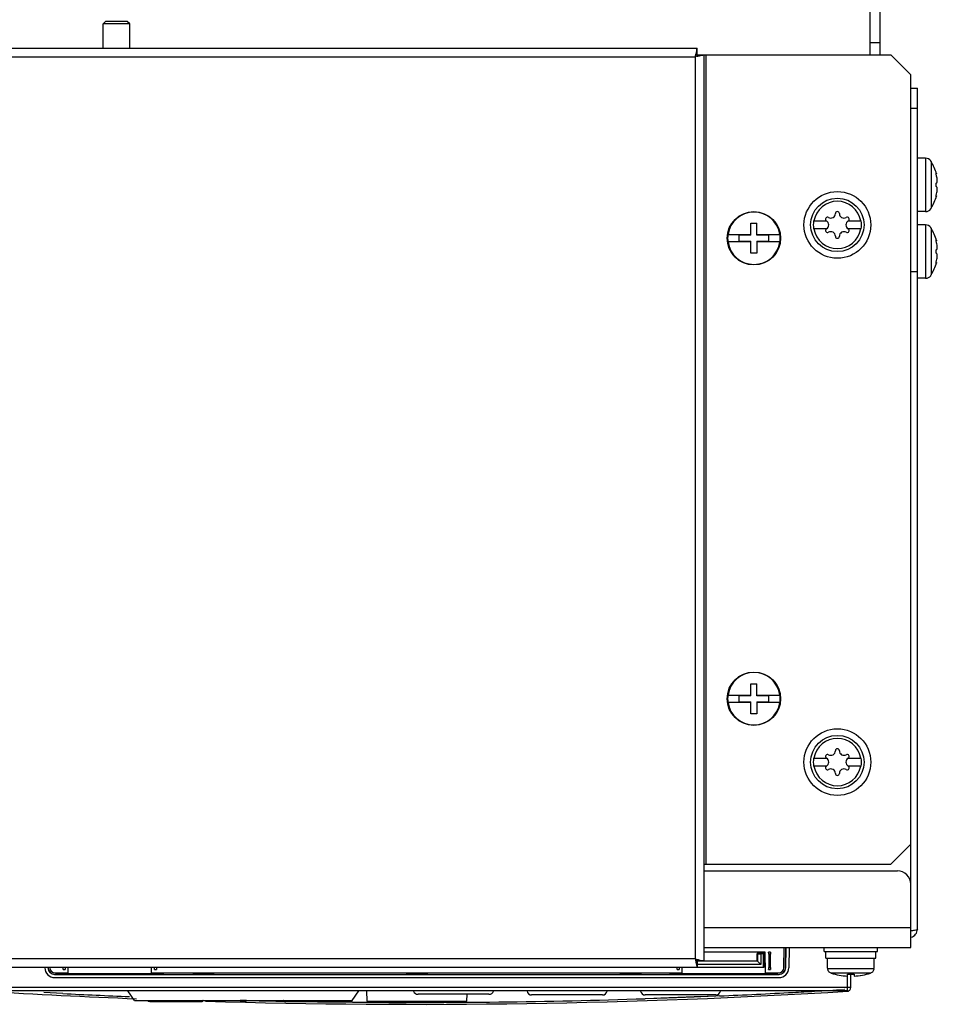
# Model space of a CAD drawing. Header units: millimetres. Extents: x 0 to 1800, y 0 to 1500.
# Tile 24 of 29: x 626 to 763, y 1209 to 1356. Entities that reach past the tile are written whole.
import ezdxf

# ---------------------------------------------------------------- set-up
doc = ezdxf.new("R2010")
doc.units = ezdxf.units.MM
doc.header["$LTSCALE"] = 99
doc.layers.get('0').update_dxf_attribs({"linetype": 'CONTINUOUS'})
for name, color, linetype in [('002_AXIS', 7, 'CONTINUOUS'), ('005_DATUMS_REF', 7, 'CONTINUOUS'), ('00_COMPONENTS', 7, 'CONTINUOUS'), ('03_AXES', 7, 'CONTINUOUS')]:
    doc.layers.add(name, color=color, linetype=linetype)

msp = doc.modelspace()

# ---------------------------------------------------------------- linework, layer by layer
at = {"color": 7, "linetype": 'CONTINUOUS'}
for p, q in [((553.46, 1351.97), (727.46, 1351.97)), ((727.46, 1350.97), (727.46, 1351.97)), ((727.24, 1351), (727.25, 1351.05)), ((727.46, 1350.97), (756.46, 1350.97)), ((727.48, 1350.75), (727.54, 1350.76)), ((728.46, 1350.97), (728.46, 1215.17)), ((756.46, 1350.97), (759.46, 1347.97)), ((759.46, 1226.67), (759.46, 1347.97)), ((762.46, 1335.04), (762.46, 1335.09)), ((762.51, 1334.97), (762.46, 1335.04)), ((763.32, 1333.11), (763.26, 1333.11)), ((763.32, 1329.84), (763.26, 1329.84)), ((762.46, 1327.91), (762.51, 1327.98)), ((762.46, 1327.86), (762.46, 1327.91)), ((735.51, 1325.72), (736.41, 1325.72)), ((735.51, 1323.92), (735.51, 1325.72)), ((736.41, 1323.92), (736.41, 1325.72)), ((744.9, 1326.07), (746.82, 1326.07)), ((746.84, 1326.07), (746.82, 1326.07)), ((750.1, 1326.07), (750.08, 1326.07)), ((750.1, 1326.07), (752.02, 1326.07)), ((762.46, 1325.04), (762.46, 1325.09)), ((762.51, 1324.97), (762.46, 1325.04)), ((732.06, 1324.02), (735.51, 1324.02)), ((735.51, 1323.92), (733.71, 1323.92)), ((733.71, 1323.92), (733.71, 1323.02)), ((736.41, 1324.02), (739.87, 1324.02)), ((738.21, 1323.92), (736.41, 1323.92)), ((738.21, 1323.02), (738.21, 1323.92)), ((746.82, 1324.87), (744.9, 1324.87)), ((746.82, 1324.87), (746.84, 1324.88)), ((750.08, 1324.88), (750.1, 1324.87)), ((752.02, 1324.87), (750.1, 1324.87)), ((735.51, 1322.92), (732.06, 1322.92)), ((733.71, 1323.02), (735.51, 1323.02)), ((735.51, 1321.22), (735.51, 1323.02)), ((736.41, 1323.02), (738.21, 1323.02)), ((736.41, 1323.02), (736.41, 1321.22)), ((739.87, 1322.92), (736.41, 1322.92)), ((763.32, 1323.11), (763.26, 1323.11)), ((736.41, 1321.22), (735.51, 1321.22)), ((763.32, 1319.84), (763.26, 1319.84)), ((762.46, 1317.91), (762.51, 1317.98)), ((762.46, 1317.86), (762.46, 1317.91)), ((735.51, 1256.72), (736.41, 1256.72)), ((735.51, 1254.92), (735.51, 1256.72)), ((736.41, 1254.92), (736.41, 1256.72)), ((732.06, 1255.02), (735.51, 1255.02)), ((735.51, 1254.92), (733.71, 1254.92)), ((733.71, 1254.92), (733.71, 1254.02)), ((736.41, 1255.02), (739.87, 1255.02)), ((738.21, 1254.92), (736.41, 1254.92)), ((738.21, 1254.02), (738.21, 1254.92)), ((735.51, 1253.92), (732.06, 1253.92)), ((733.71, 1254.02), (735.51, 1254.02)), ((735.51, 1252.22), (735.51, 1254.02)), ((736.41, 1254.02), (738.21, 1254.02)), ((736.41, 1254.02), (736.41, 1252.22)), ((739.87, 1253.92), (736.41, 1253.92)), ((736.41, 1252.22), (735.51, 1252.22)), ((744.9, 1245.57), (746.82, 1245.57)), ((746.84, 1245.57), (746.82, 1245.57)), ((750.1, 1245.57), (750.08, 1245.57)), ((750.1, 1245.57), (752.02, 1245.57)), ((746.82, 1244.37), (744.9, 1244.37)), ((746.82, 1244.37), (746.84, 1244.38)), ((750.08, 1244.38), (750.1, 1244.37)), ((752.02, 1244.37), (750.1, 1244.37)), ((759.46, 1232.67), (756.46, 1229.67)), ((728.46, 1229.67), (756.46, 1229.67)), ((746.47, 1216.57), (746.47, 1217.17)), ((746.47, 1216.57), (754.48, 1216.57)), ((746.72, 1215.57), (746.72, 1216.57)), ((754.21, 1215.57), (754.21, 1216.57)), ((754.22, 1215.57), (754.22, 1216.57)), ((754.47, 1216.57), (754.47, 1217.17)), ((754.48, 1216.57), (754.48, 1217.17)), ((727.24, 1215.15), (727.25, 1215.1)), ((727.46, 1215.17), (728.46, 1215.17)), ((727.48, 1215.4), (727.54, 1215.39)), ((746.72, 1215.57), (754.22, 1215.57)), ((746.97, 1214.07), (747.02, 1214.07)), ((747.02, 1214.01), (747.02, 1214.07)), ((749.98, 1212.91), (749.98, 1213.21)), ((750.96, 1213.21), (750.96, 1212.91)), ((750.97, 1213.21), (750.97, 1212.91)), ((753.92, 1214.07), (753.98, 1214.07)), ((753.92, 1214.01), (753.92, 1214.07)), ((753.93, 1214.01), (753.93, 1214.07))]:
    msp.add_line(p, q, dxfattribs=at)
at = {"color": 9, "linetype": 'CONTINUOUS'}
for p, q in [((553.76, 1350.67), (727.16, 1350.67)), ((727.16, 1350.67), (727.16, 1215.47)), ((728.76, 1350.97), (728.76, 1229.67)), ((761.67, 1335.47), (761.67, 1327.47)), ((762.51, 1334.97), (762.51, 1327.98)), ((761.67, 1325.47), (761.67, 1317.47)), ((762.51, 1324.97), (762.51, 1317.98)), ((728.46, 1220.17), (759.46, 1220.17)), ((753.93, 1214.01), (747.02, 1214.01)), ((753.43, 1213.34), (747.52, 1213.34))]:
    msp.add_line(p, q, dxfattribs=at)
at = {"color": 3, "linetype": 'CONTINUOUS'}
for p, q in [((728.46, 1228.67), (757.46, 1228.67)), ((759.46, 1217.17), (759.46, 1226.67)), ((728.46, 1217.17), (759.46, 1217.17))]:
    msp.add_line(p, q, dxfattribs=at)
at = {"color": 7, "linetype": 'CONTINUOUS'}
for centre in [(748.46, 1325.47), (748.46, 1244.97)]:
    msp.add_circle(centre, 4, dxfattribs=at)
for centre, radius, start, end in [((802.35, 1334.08), 76.99, 166.8428, 167.2623), ((701.36, 1356.85), 26.53, 346.5333, 347.2436), ((733.34, 1324.87), 26.53, 102.7564, 103.4667), ((710.56, 1425.86), 76.99, 282.7377, 283.1572), ((761.67, 1334.47), 1, 37.7932, 90), ((757.06, 1331.47), 6.47, 14.6606, 32.6763), ((757.06, 1331.47), 6.47, 327.3237, 345.3394), ((735.96, 1323.47), 3.92, 8.0606, 171.9394), ((746.99, 1326.32), 0.3, 60, 236.4427), ((747.48, 1327.17), 0.681, 240, 360), ((748.46, 1327.17), 0.3, 0, 180), ((749.44, 1327.17), 0.681, 180, 300), ((749.93, 1326.32), 0.3, 303.5573, 120), ((761.67, 1328.47), 1, 270, 322.2068), ((748.46, 1325.47), 3.61, 170.4403, 189.5597), ((746.5, 1325.47), 0.681, 300, 60), ((750.42, 1325.47), 0.681, 120, 240), ((748.46, 1325.47), 3.61, 350.4403, 9.5597), ((761.67, 1324.47), 1, 37.7932, 90), ((735.96, 1323.47), 3.94, 171.9805, 188.0195), ((735.96, 1323.47), 3.94, 351.9805, 8.0195), ((746.99, 1324.62), 0.3, 123.5573, 300), ((747.48, 1323.77), 0.681, 0, 120), ((748.46, 1323.77), 0.3, 180, 360), ((749.44, 1323.77), 0.681, 60, 180), ((749.93, 1324.62), 0.3, 240, 56.4427), ((757.06, 1321.47), 6.47, 14.6606, 32.6763), ((735.96, 1323.47), 3.92, 188.0606, 351.9394), ((757.06, 1321.47), 6.47, 327.3237, 345.3394), ((761.67, 1318.47), 1, 270, 322.2068), ((735.96, 1254.47), 3.92, 8.0606, 171.9394), ((735.96, 1254.47), 3.94, 171.9805, 188.0195), ((735.96, 1254.47), 3.94, 351.9805, 8.0195), ((735.96, 1254.47), 3.92, 188.0606, 351.9394), ((748.46, 1246.67), 0.3, 0, 180), ((748.46, 1244.97), 3.61, 170.4403, 189.5597), ((746.99, 1245.82), 0.3, 60, 236.4427), ((746.5, 1244.97), 0.681, 300, 60), ((747.48, 1246.67), 0.681, 240, 360), ((749.44, 1246.67), 0.681, 180, 300), ((750.42, 1244.97), 0.681, 120, 240), ((749.93, 1245.82), 0.3, 303.5573, 120), ((748.46, 1244.97), 3.61, 350.4403, 9.5597), ((746.99, 1244.12), 0.3, 123.5573, 300), ((747.48, 1243.27), 0.681, 0, 120), ((749.44, 1243.27), 0.681, 60, 180), ((749.93, 1244.12), 0.3, 240, 56.4427), ((748.46, 1243.27), 0.3, 180, 360), ((750.47, 1222.87), 9.98, 252.8084, 267.1576), ((750.47, 1222.87), 9.68, 267.0696, 272.9304), ((750.46, 1222.87), 9.98, 272.8424, 272.895), ((750.47, 1222.87), 9.98, 272.8424, 287.1916), ((750.48, 1222.87), 9.98, 272.8424, 287.1916), ((753.24, 1214.01), 0.685, 359.8268, 360)]:
    msp.add_arc(centre, radius, start, end, dxfattribs=at)
at = {"color": 9, "linetype": 'CONTINUOUS'}
for centre, start, end in [((748.46, 1325.47), 9.7431, 170.2569), ((748.46, 1325.47), 189.7431, 350.2569), ((748.46, 1244.97), 9.7431, 170.2569), ((748.46, 1244.97), 189.7431, 350.2569)]:
    msp.add_arc(centre, 3.55, start, end, dxfattribs=at)
at = {"color": 3, "linetype": 'CONTINUOUS'}
msp.add_arc((757.46, 1226.67), 2, 0, 90, dxfattribs=at)
at = {"color": 7, "linetype": 'CONTINUOUS'}
for points, knots in [([(727.38, 1351.6), (727.39, 1351.65), (727.41, 1351.74), (727.43, 1351.87), (727.46, 1351.92), (727.45, 1351.97), (727.46, 1351.97)], [0, 0, 0, 0, 0.418608, 0.736184, 0.932744, 1, 1, 1, 1]), ([(728.09, 1350.89), (728.14, 1350.9), (728.23, 1350.92), (728.35, 1350.94), (728.41, 1350.97), (728.46, 1350.97), (728.46, 1350.97)], [0, 0, 0, 0, 0.418608, 0.736184, 0.932744, 1, 1, 1, 1]), ([(763.25, 1333.12), (763.25, 1333.14), (763.25, 1333.17), (763.25, 1333.2), (763.25, 1333.23), (763.25, 1333.24), (763.25, 1333.25), (763.26, 1333.25)], [0, 0, 0, 0, 0.408793, 0.717961, 0.8299, 0.912343, 1, 1, 1, 1]), ([(763.33, 1332.8), (763.31, 1332.85), (763.28, 1332.96), (763.26, 1333.07), (763.25, 1333.12)], [0, 0, 0, 0, 0.506375, 1, 1, 1, 1]), ([(763.26, 1333.25), (763.26, 1333.25), (763.27, 1333.23), (763.29, 1333.21), (763.31, 1333.16), (763.32, 1333.13), (763.32, 1333.11)], [0, 0, 0, 0, 0.101618, 0.307155, 0.612285, 1, 1, 1, 1]), ([(763.33, 1331.77), (763.34, 1331.77), (763.35, 1331.78), (763.37, 1331.8), (763.39, 1331.83), (763.41, 1331.89), (763.43, 1331.98), (763.44, 1332.18), (763.41, 1332.46), (763.36, 1332.69), (763.33, 1332.8)], [0, 0, 0, 0, 0.021907, 0.046865, 0.078145, 0.117324, 0.220545, 0.354072, 0.676727, 1, 1, 1, 1]), ([(763.33, 1331.17), (763.32, 1331.17), (763.3, 1331.19), (763.28, 1331.23), (763.26, 1331.28), (763.25, 1331.36), (763.24, 1331.47), (763.25, 1331.59), (763.26, 1331.67), (763.28, 1331.72), (763.3, 1331.75), (763.32, 1331.77), (763.33, 1331.77)], [0, 0, 0, 0, 0.058632, 0.105837, 0.165929, 0.319288, 0.5, 0.680713, 0.834071, 0.894164, 0.941368, 1, 1, 1, 1]), ([(763.33, 1330.15), (763.36, 1330.26), (763.41, 1330.49), (763.44, 1330.77), (763.43, 1330.97), (763.41, 1331.06), (763.39, 1331.12), (763.37, 1331.15), (763.35, 1331.17), (763.34, 1331.17), (763.33, 1331.17)], [0, 0, 0, 0, 0.323263, 0.645923, 0.779454, 0.882676, 0.921854, 0.953134, 0.978092, 1, 1, 1, 1]), ([(763.25, 1329.83), (763.26, 1329.88), (763.28, 1329.99), (763.31, 1330.1), (763.33, 1330.15)], [0, 0, 0, 0, 0.493625, 1, 1, 1, 1]), ([(763.26, 1329.7), (763.25, 1329.7), (763.25, 1329.71), (763.25, 1329.72), (763.25, 1329.75), (763.25, 1329.78), (763.25, 1329.81), (763.25, 1329.83)], [0, 0, 0, 0, 0.087657, 0.170099, 0.282039, 0.591207, 1, 1, 1, 1]), ([(763.32, 1329.84), (763.32, 1329.82), (763.31, 1329.79), (763.29, 1329.74), (763.27, 1329.72), (763.26, 1329.7), (763.26, 1329.7)], [0, 0, 0, 0, 0.387715, 0.692844, 0.898382, 1, 1, 1, 1]), ([(763.25, 1323.12), (763.25, 1323.14), (763.25, 1323.17), (763.25, 1323.2), (763.25, 1323.23), (763.25, 1323.24), (763.25, 1323.25), (763.26, 1323.25)], [0, 0, 0, 0, 0.408793, 0.717961, 0.8299, 0.912343, 1, 1, 1, 1]), ([(763.33, 1322.8), (763.31, 1322.85), (763.28, 1322.96), (763.26, 1323.07), (763.25, 1323.12)], [0, 0, 0, 0, 0.506375, 1, 1, 1, 1]), ([(763.26, 1323.25), (763.26, 1323.25), (763.27, 1323.23), (763.29, 1323.21), (763.31, 1323.16), (763.32, 1323.13), (763.32, 1323.11)], [0, 0, 0, 0, 0.101618, 0.307155, 0.612285, 1, 1, 1, 1]), ([(763.33, 1321.77), (763.34, 1321.77), (763.35, 1321.78), (763.37, 1321.8), (763.39, 1321.83), (763.41, 1321.89), (763.43, 1321.98), (763.44, 1322.18), (763.41, 1322.46), (763.36, 1322.69), (763.33, 1322.8)], [0, 0, 0, 0, 0.021907, 0.046865, 0.078145, 0.117324, 0.220545, 0.354072, 0.676727, 1, 1, 1, 1]), ([(763.33, 1321.17), (763.32, 1321.17), (763.3, 1321.19), (763.28, 1321.23), (763.26, 1321.28), (763.25, 1321.36), (763.24, 1321.47), (763.25, 1321.59), (763.26, 1321.67), (763.28, 1321.72), (763.3, 1321.75), (763.32, 1321.77), (763.33, 1321.77)], [0, 0, 0, 0, 0.058632, 0.105837, 0.165929, 0.319288, 0.5, 0.680713, 0.834071, 0.894164, 0.941368, 1, 1, 1, 1]), ([(763.33, 1320.15), (763.36, 1320.26), (763.41, 1320.49), (763.44, 1320.77), (763.43, 1320.97), (763.41, 1321.06), (763.39, 1321.12), (763.37, 1321.15), (763.35, 1321.17), (763.34, 1321.17), (763.33, 1321.17)], [0, 0, 0, 0, 0.323263, 0.645923, 0.779454, 0.882676, 0.921854, 0.953134, 0.978092, 1, 1, 1, 1]), ([(763.25, 1319.83), (763.26, 1319.88), (763.28, 1319.99), (763.31, 1320.1), (763.33, 1320.15)], [0, 0, 0, 0, 0.493625, 1, 1, 1, 1]), ([(763.26, 1319.7), (763.25, 1319.7), (763.25, 1319.71), (763.25, 1319.72), (763.25, 1319.75), (763.25, 1319.78), (763.25, 1319.81), (763.25, 1319.83)], [0, 0, 0, 0, 0.087657, 0.170099, 0.282039, 0.591207, 1, 1, 1, 1]), ([(763.32, 1319.84), (763.32, 1319.82), (763.31, 1319.79), (763.29, 1319.74), (763.27, 1319.72), (763.26, 1319.7), (763.26, 1319.7)], [0, 0, 0, 0, 0.387715, 0.692844, 0.898382, 1, 1, 1, 1]), ([(727.25, 1215.1), (727.26, 1215.05), (727.3, 1214.86), (727.34, 1214.68), (727.38, 1214.55)], [0, 0, 0, 0, 0.275735, 1, 1, 1, 1]), ([(727.38, 1214.55), (727.39, 1214.5), (727.41, 1214.41), (727.43, 1214.28), (727.46, 1214.23), (727.45, 1214.17), (727.46, 1214.17)], [0, 0, 0, 0, 0.422435, 0.738463, 0.933448, 1, 1, 1, 1]), ([(727.54, 1215.39), (727.59, 1215.38), (727.77, 1215.33), (727.95, 1215.29), (728.09, 1215.26)], [0, 0, 0, 0, 0.275735, 1, 1, 1, 1]), ([(728.09, 1215.26), (728.14, 1215.25), (728.23, 1215.23), (728.36, 1215.21), (728.41, 1215.18), (728.46, 1215.18), (728.46, 1215.17)], [0, 0, 0, 0, 0.422435, 0.738463, 0.933448, 1, 1, 1, 1]), ([(747.52, 1213.34), (747.45, 1213.36), (747.31, 1213.43), (747.15, 1213.58), (747.05, 1213.78), (747.02, 1213.93), (747.02, 1214.01)], [0, 0, 0, 0, 0.25005, 0.500046, 0.75002, 1, 1, 1, 1]), ([(753.92, 1214.01), (753.92, 1213.93), (753.9, 1213.78), (753.79, 1213.58), (753.63, 1213.43), (753.49, 1213.36), (753.42, 1213.34)], [0, 0, 0, 0, 0.24998, 0.499954, 0.74995, 1, 1, 1, 1]), ([(753.93, 1214), (753.93, 1213.93), (753.9, 1213.78), (753.8, 1213.58), (753.64, 1213.43), (753.5, 1213.36), (753.43, 1213.34)], [0, 0, 0, 0, 0.249983, 0.499957, 0.749952, 1, 1, 1, 1])]:
    msp.add_open_spline(points, degree=3, knots=knots, dxfattribs=at)
at = {"color": 3, "linetype": 'CONTINUOUS'}
for points, knots in [([(727.16, 1350.67), (727.18, 1350.7), (727.25, 1350.77), (727.32, 1350.84), (727.37, 1350.89)], [0, 0, 0, 0, 0.286949, 1, 1, 1, 1]), ([(727.16, 1350.67), (727.18, 1350.69), (727.25, 1350.77), (727.32, 1350.84), (727.37, 1350.89)], [0, 0, 0, 0, 0.286949, 1, 1, 1, 1]), ([(727.37, 1350.89), (727.39, 1350.91), (727.41, 1350.94), (727.46, 1350.96), (727.46, 1350.97)], [0, 0, 0, 0, 0.735762, 1, 1, 1, 1]), ([(727.37, 1350.89), (727.39, 1350.91), (727.43, 1350.93), (727.45, 1350.97), (727.46, 1350.97)], [0, 0, 0, 0, 0.735762, 1, 1, 1, 1]), ([(727.16, 1215.47), (727.18, 1215.46), (727.25, 1215.39), (727.32, 1215.32), (727.37, 1215.27)], [0, 0, 0, 0, 0.28672, 1, 1, 1, 1]), ([(727.16, 1215.47), (727.18, 1215.45), (727.25, 1215.38), (727.32, 1215.32), (727.37, 1215.27)], [0, 0, 0, 0, 0.28672, 1, 1, 1, 1]), ([(727.37, 1215.27), (727.39, 1215.24), (727.43, 1215.22), (727.45, 1215.17), (727.46, 1215.17)], [0, 0, 0, 0, 0.73012, 1, 1, 1, 1]), ([(727.37, 1215.27), (727.39, 1215.24), (727.41, 1215.21), (727.46, 1215.19), (727.46, 1215.17)], [0, 0, 0, 0, 0.73012, 1, 1, 1, 1])]:
    msp.add_open_spline(points, degree=3, knots=knots, dxfattribs=at)
at = {"color": 7, "linetype": 'CONTINUOUS'}
for points in [[(727.16, 1215.47), (727.27, 1215.45), (727.37, 1215.42), (727.48, 1215.4)], [(727.16, 1215.47), (727.19, 1215.37), (727.21, 1215.26), (727.24, 1215.15)]]:
    msp.add_open_spline(points, degree=3, dxfattribs=at)
at = {"layer": '002_AXIS', "color": 7, "linetype": 'CONTINUOUS'}
for p, q in [((761.67, 1335.47), (760.46, 1335.47)), ((761.67, 1327.47), (760.46, 1327.47)), ((761.67, 1325.47), (760.46, 1325.47)), ((761.67, 1317.47), (760.46, 1317.47)), ((727.46, 1215.17), (727.46, 1214.17)), ((746.97, 1214.07), (746.97, 1215.57)), ((753.97, 1214.07), (753.97, 1215.57)), ((753.98, 1214.07), (753.98, 1215.57)), ((727.46, 1214.17), (553.46, 1214.17))]:
    msp.add_line(p, q, dxfattribs=at)
at = {"layer": '002_AXIS', "color": 9, "linetype": 'CONTINUOUS'}
msp.add_line((727.16, 1215.47), (553.76, 1215.47), dxfattribs=at)
at = {"layer": '005_DATUMS_REF', "color": 7, "linetype": 'CONTINUOUS'}
for centre in [(748.46, 1325.47), (748.46, 1244.97)]:
    msp.add_circle(centre, 5, dxfattribs=at)
at = {"layer": '00_COMPONENTS', "color": 7, "linetype": 'CONTINUOUS'}
for p, q in [((753.36, 1350.97), (753.36, 1448.17)), ((638.46, 1355.6), (638.84, 1355.97)), ((638.46, 1351.97), (638.46, 1355.6)), ((642.46, 1355.6), (638.46, 1355.6)), ((642.08, 1355.97), (638.84, 1355.97)), ((642.46, 1355.6), (642.08, 1355.97)), ((642.46, 1351.97), (642.46, 1355.6)), ((754.86, 1352.77), (753.36, 1352.77)), ((759.46, 1345.97), (760.46, 1345.97)), ((759.46, 1342.97), (760.46, 1342.97)), ((737.66, 1216.47), (728.46, 1216.47)), ((737.43, 1216.27), (736.46, 1216.27)), ((736.46, 1215.17), (736.46, 1216.27)), ((736.49, 1216.25), (737, 1216.24)), ((736.49, 1216.25), (736.49, 1215.15)), ((737.4, 1216.24), (737, 1216.24)), ((737, 1216.24), (737, 1214.64)), ((737.4, 1214.24), (737.4, 1216.24)), ((737.43, 1216.47), (737.43, 1216.27)), ((737.47, 1216.47), (737.47, 1214.17)), ((737.72, 1213.37), (737.66, 1216.47)), ((738.46, 1216.47), (738.16, 1216.47)), ((738.17, 1216.17), (738.17, 1214.17)), ((738.46, 1214.17), (738.46, 1216.17)), ((740.44, 1214.16), (740.5, 1217.17)), ((740.7, 1214.15), (740.75, 1217.17)), ((740.72, 1214.13), (740.77, 1217.17)), ((741.26, 1217.17), (741.2, 1214.14)), ((736.49, 1215.15), (727.46, 1215.15)), ((737, 1214.64), (727.46, 1214.64)), ((728.46, 1215.17), (736.46, 1215.17)), ((737, 1214.64), (736.49, 1215.15)), ((630.2, 1214.17), (630.2, 1214.13)), ((631.2, 1213.15), (739.72, 1213.15)), ((631.28, 1213.37), (633.21, 1213.37)), ((631.41, 1213.17), (631.41, 1213.37)), ((631.45, 1213.21), (631.5, 1213.26)), ((631.5, 1213.37), (631.5, 1213.26)), ((647.43, 1213.26), (631.5, 1213.26)), ((632.46, 1213.88), (632.76, 1213.88)), ((633.21, 1213.37), (633.22, 1214.17)), ((645.72, 1213.37), (645.7, 1214.17)), ((645.72, 1213.37), (725.21, 1213.37)), ((646.16, 1213.88), (646.46, 1213.88)), ((647.43, 1213.26), (647.43, 1213.37)), ((647.51, 1213.17), (647.43, 1213.26)), ((647.51, 1213.17), (647.51, 1213.37)), ((651.93, 1213.37), (651.93, 1213.17)), ((651.96, 1213.37), (651.96, 1213.2)), ((651.96, 1213.2), (654.96, 1213.2)), ((654.96, 1213.2), (654.96, 1213.37)), ((655, 1213.37), (655, 1213.17)), ((683.93, 1213.37), (683.93, 1213.17)), ((683.96, 1213.37), (683.96, 1213.2)), ((683.96, 1213.2), (686.96, 1213.2)), ((686.96, 1213.2), (686.96, 1213.37)), ((687, 1213.37), (687, 1213.17)), ((715.93, 1213.37), (715.93, 1213.17)), ((715.96, 1213.37), (715.96, 1213.2)), ((715.96, 1213.2), (718.96, 1213.2)), ((718.96, 1213.2), (718.96, 1213.37)), ((719, 1213.37), (719, 1213.17)), ((723.41, 1213.17), (723.41, 1213.37)), ((723.41, 1213.17), (723.5, 1213.26)), ((723.5, 1213.37), (723.5, 1213.26)), ((739.43, 1213.26), (723.5, 1213.26)), ((724.46, 1213.88), (724.76, 1213.88)), ((725.21, 1213.37), (725.22, 1214.17)), ((727.46, 1214.24), (737.4, 1214.24)), ((737.47, 1214.17), (727.46, 1214.17)), ((737.4, 1214.24), (737.47, 1214.17)), ((737.72, 1213.37), (739.64, 1213.37)), ((738.16, 1213.88), (738.46, 1213.88)), ((739.43, 1213.26), (739.43, 1213.37)), ((739.48, 1213.21), (739.43, 1213.26)), ((739.51, 1213.17), (739.51, 1213.37)), ((750.46, 1211.17), (750.46, 1213.19)), ((631.22, 1212.67), (739.7, 1212.67)), ((749.96, 1210.67), (620.96, 1210.67)), ((643.14, 1209.27), (642.14, 1210.67)), ((675.78, 1209.27), (676.79, 1210.67)), ((677.91, 1210.67), (677.96, 1209.17)), ((696.27, 1210.17), (685.65, 1210.17)), ((692.96, 1209.17), (693, 1210.17)), ((713.26, 1210.07), (702.66, 1210.07)), ((730.26, 1210.07), (719.66, 1210.07)), ((643.15, 1209.27), (675.78, 1209.27)), ((645.46, 1209.1), (653.19, 1209.1)), ((653.29, 1209.12), (653.38, 1209.17)), ((653.29, 1209.12), (653.29, 1209.12)), ((653.38, 1209.17), (653.41, 1209.2)), ((653.41, 1209.2), (653.49, 1209.27)), ((658.98, 1209.27), (658.98, 1209.2)), ((659.08, 1209.1), (659.84, 1209.1)), ((659.94, 1209.27), (659.94, 1209.2)), ((665.43, 1209.27), (665.51, 1209.2)), ((665.51, 1209.2), (665.54, 1209.17)), ((665.74, 1209.1), (673.46, 1209.1)), ((677.96, 1209.17), (692.96, 1209.17))]:
    msp.add_line(p, q, dxfattribs=at)
at = {"layer": '00_COMPONENTS', "color": 3, "linetype": 'CONTINUOUS'}
for p, q in [((754.86, 1350.97), (754.86, 1448.17)), ((760.46, 1219.97), (760.46, 1345.97)), ((759.46, 1318.47), (760.46, 1318.47))]:
    msp.add_line(p, q, dxfattribs=at)
at = {"layer": '00_COMPONENTS', "color": 9, "linetype": 'CONTINUOUS'}
for p, q in [((738.46, 1216.17), (738.17, 1216.17)), ((738.17, 1214.17), (738.46, 1214.17)), ((749.96, 1210.67), (749.96, 1212.91)), ((750.46, 1211.17), (620.46, 1211.17)), ((632.44, 1210.29), (629.58, 1210.44)), ((730.79, 1209.93), (730.27, 1209.91)), ((749.55, 1210.9), (749.46, 1210.9)), ((645.46, 1209.2), (649.07, 1209.2)), ((645.46, 1209.2), (645.46, 1209.1)), ((649.9, 1209.2), (653.26, 1209.2)), ((659.84, 1209.27), (659.06, 1209.29)), ((659.08, 1209.1), (659.08, 1209.27)), ((659.85, 1209.27), (659.84, 1209.1)), ((659.94, 1209.27), (659.84, 1209.27)), ((665.67, 1209.2), (669.02, 1209.2)), ((669.85, 1209.2), (673.46, 1209.2)), ((673.46, 1209.2), (673.46, 1209.1)), ((675.78, 1209), (673.87, 1209.02)), ((675.8, 1209), (675.78, 1209)), ((720.98, 1209.56), (719.68, 1209.51)), ((721.18, 1209.56), (720.98, 1209.56)), ((721.43, 1209.57), (721.18, 1209.56)), ((722.02, 1209.59), (721.43, 1209.57)), ((722.18, 1209.6), (722.02, 1209.59)), ((722.36, 1209.6), (722.18, 1209.6)), ((722.43, 1209.61), (722.36, 1209.6)), ((722.63, 1209.61), (722.43, 1209.61)), ((722.79, 1209.62), (722.63, 1209.61)), ((722.96, 1209.62), (722.79, 1209.62)), ((723.21, 1209.63), (722.96, 1209.62)), ((723.34, 1209.64), (723.21, 1209.63)), ((723.42, 1209.64), (723.34, 1209.64)), ((723.51, 1209.64), (723.42, 1209.64)), ((723.55, 1209.65), (723.51, 1209.64)), ((723.59, 1209.65), (723.55, 1209.65)), ((723.63, 1209.65), (723.59, 1209.65)), ((723.67, 1209.65), (723.63, 1209.65)), ((723.75, 1209.65), (723.67, 1209.65)), ((723.8, 1209.65), (723.75, 1209.65)), ((723.84, 1209.66), (723.8, 1209.65)), ((723.88, 1209.66), (723.84, 1209.66)), ((723.93, 1209.66), (723.88, 1209.66)), ((723.96, 1209.66), (723.93, 1209.66)), ((724.01, 1209.66), (723.96, 1209.66)), ((724.06, 1209.66), (724.01, 1209.66)), ((724.22, 1209.67), (724.06, 1209.66)), ((724.29, 1209.67), (724.22, 1209.67)), ((724.34, 1209.67), (724.29, 1209.67)), ((724.54, 1209.68), (724.34, 1209.67)), ((724.56, 1209.68), (724.54, 1209.68)), ((724.68, 1209.69), (724.56, 1209.68)), ((724.73, 1209.69), (724.68, 1209.69)), ((724.77, 1209.69), (724.73, 1209.69)), ((724.86, 1209.69), (724.77, 1209.69)), ((724.94, 1209.7), (724.86, 1209.69)), ((724.99, 1209.7), (724.94, 1209.7)), ((725.01, 1209.7), (724.99, 1209.7)), ((725.11, 1209.7), (725.01, 1209.7)), ((725.2, 1209.71), (725.11, 1209.7)), ((725.24, 1209.71), (725.2, 1209.71)), ((725.34, 1209.71), (725.24, 1209.71)), ((725.58, 1209.72), (725.34, 1209.71)), ((725.63, 1209.72), (725.58, 1209.72)), ((725.68, 1209.72), (725.63, 1209.72)), ((725.79, 1209.73), (725.68, 1209.72)), ((725.83, 1209.73), (725.79, 1209.73)), ((726.01, 1209.74), (725.83, 1209.73)), ((726.13, 1209.74), (726.01, 1209.74)), ((726.34, 1209.75), (726.13, 1209.74)), ((726.59, 1209.76), (726.34, 1209.75)), ((726.76, 1209.77), (726.59, 1209.76)), ((726.81, 1209.77), (726.76, 1209.77)), ((726.89, 1209.77), (726.81, 1209.77)), ((726.97, 1209.77), (726.89, 1209.77)), ((727.02, 1209.78), (726.97, 1209.77)), ((727.12, 1209.78), (727.02, 1209.78)), ((727.14, 1209.78), (727.12, 1209.78)), ((727.23, 1209.78), (727.14, 1209.78)), ((727.27, 1209.79), (727.23, 1209.78)), ((727.34, 1209.79), (727.27, 1209.79)), ((727.51, 1209.8), (727.34, 1209.79)), ((727.55, 1209.8), (727.51, 1209.8)), ((727.61, 1209.8), (727.55, 1209.8)), ((727.63, 1209.8), (727.61, 1209.8)), ((727.72, 1209.8), (727.63, 1209.8)), ((727.76, 1209.81), (727.72, 1209.8)), ((727.79, 1209.81), (727.76, 1209.81)), ((727.86, 1209.81), (727.79, 1209.81)), ((727.88, 1209.81), (727.86, 1209.81)), ((727.97, 1209.81), (727.88, 1209.81)), ((728.01, 1209.82), (727.97, 1209.81)), ((728.96, 1209.85), (728.01, 1209.82)), ((729.13, 1209.86), (728.96, 1209.85)), ((730.27, 1209.91), (729.13, 1209.86))]:
    msp.add_line(p, q, dxfattribs=at)
at = {"layer": '00_COMPONENTS', "color": 7, "linetype": 'CONTINUOUS'}
for points in [[(649.01, 1209.27), (649.08, 1209.18), (649.29, 1209.1)], [(653.19, 1209.1), (653.28, 1209.12), (653.38, 1209.17)], [(665.51, 1209.2), (665.54, 1209.17), (665.61, 1209.14)], [(665.54, 1209.17), (665.64, 1209.12), (665.74, 1209.1)], [(669.63, 1209.1), (669.84, 1209.19), (669.91, 1209.27)]]:
    msp.add_lwpolyline(points, dxfattribs=at)
at = {"layer": '00_COMPONENTS', "color": 3, "linetype": 'CONTINUOUS'}
msp.add_arc((759.16, 1219.97), 1.3, 284.6646, 360, dxfattribs=at)
at = {"layer": '00_COMPONENTS', "color": 7, "linetype": 'CONTINUOUS'}
for centre, radius, start, end in [((631.28, 1214.17), 0.8, 181, 270), ((739.64, 1214.17), 0.8, 270, 359), ((685.46, 2265.92), 1057.25, 266.49829, 267.72345), ((685.46, 2265.92), 1057.25, 268.28319, 273.50171), ((685.65, 1210.87), 0.7, 197.7421, 270), ((696.27, 1210.87), 0.7, 270, 342.2579), ((702.66, 1210.77), 0.7, 189.0914, 270), ((713.26, 1210.77), 0.7, 270, 350.9086), ((719.66, 1210.77), 0.7, 189.0914, 270), ((730.26, 1210.77), 0.7, 270, 350.9086), ((749.96, 1211.17), 0.5, 270, 360), ((750.02, 1210.95), 0.3, 273.5017, 301.5897), ((645.46, 1209.6), 0.5, 222.456, 270), ((659.08, 1209.2), 0.1, 181, 270), ((659.84, 1209.2), 0.1, 270, 359), ((673.46, 1209.6), 0.5, 270, 317.544)]:
    msp.add_arc(centre, radius, start, end, dxfattribs=at)
at = {"layer": '00_COMPONENTS', "color": 9, "linetype": 'CONTINUOUS'}
for centre, radius, start, end in [((685.47, 2266.01), 1057.05, 267.12465, 267.66459), ((685.46, 2265.99), 1057.03, 272.45812, 273.05792), ((685.46, 2265.93), 1056.97, 273.05792, 273.23017), ((685.47, 2265.86), 1056.9, 273.23017, 273.47127), ((653.26, 1209.41), 0.204, 270.0709, 282.9772), ((685.46, 2265.87), 1056.92, 268.61641, 268.88865), ((685.46, 2265.92), 1056.96, 268.89329, 269.37185), ((685.46, 2266.01), 1057.05, 269.4762, 271.85512)]:
    msp.add_arc(centre, radius, start, end, dxfattribs=at)
at = {"layer": '00_COMPONENTS', "color": 7, "linetype": 'CONTINUOUS'}
for centre, major_axis, ratio, start_param, end_param in [((631.22, 1214.17), (1.05, 1.07), 0.999701, -3.918115, -2.365071), ((631.2, 1214.15), (0.701, 0.713), 0.999701, -3.918115, -2.365071), ((631.22, 1214.17), (0.52, 0.855), 0.999326, 2.134921, 3.662993), ((739.7, 1214.17), (-1.05, 1.07), 0.999701, -3.918115, -2.365071), ((739.7, 1214.17), (-0.52, 0.855), 0.999326, 2.620192, 4.148264), ((739.72, 1214.15), (-0.701, 0.713), 0.999701, -3.918115, -2.365071)]:
    msp.add_ellipse(centre, major_axis=major_axis, ratio=ratio, start_param=start_param, end_param=end_param, dxfattribs=at)
at = {"layer": '00_COMPONENTS', "color": 3, "linetype": 'CONTINUOUS'}
msp.add_open_spline([(760.46, 1219.97), (760.46, 1219.87), (760.03, 1219.73), (759.76, 1219.7), (759.53, 1219.69)], degree=3, knots=[0, 0, 0, 0, 0.312615, 1, 1, 1, 1], dxfattribs=at)
at = {"layer": '00_COMPONENTS', "color": 7, "linetype": 'CONTINUOUS'}
for points, knots in [([(738.17, 1216.17), (738.17, 1216.21), (738.17, 1216.28), (738.17, 1216.38), (738.16, 1216.44), (738.17, 1216.47), (738.16, 1216.48)], [0, 0, 0, 0, 0.380526, 0.703744, 0.919792, 1, 1, 1, 1]), ([(738.46, 1216.48), (738.46, 1216.47), (738.46, 1216.44), (738.45, 1216.38), (738.46, 1216.28), (738.46, 1216.21), (738.46, 1216.17)], [0, 0, 0, 0, 0.080208, 0.296256, 0.619474, 1, 1, 1, 1]), ([(632.46, 1213.87), (632.47, 1213.88), (632.46, 1213.91), (632.47, 1213.97), (632.47, 1214.07), (632.47, 1214.14), (632.47, 1214.17)], [0, 0, 0, 0, 0.080208, 0.296256, 0.619474, 1, 1, 1, 1]), ([(632.76, 1214.17), (632.76, 1214.14), (632.76, 1214.07), (632.75, 1213.97), (632.76, 1213.91), (632.76, 1213.88), (632.76, 1213.87)], [0, 0, 0, 0, 0.380526, 0.703744, 0.919792, 1, 1, 1, 1]), ([(646.16, 1213.87), (646.17, 1213.88), (646.16, 1213.91), (646.17, 1213.97), (646.17, 1214.07), (646.17, 1214.14), (646.17, 1214.17)], [0, 0, 0, 0, 0.080208, 0.296256, 0.619474, 1, 1, 1, 1]), ([(646.46, 1214.17), (646.46, 1214.14), (646.46, 1214.07), (646.45, 1213.97), (646.46, 1213.91), (646.46, 1213.88), (646.46, 1213.87)], [0, 0, 0, 0, 0.380526, 0.703744, 0.919792, 1, 1, 1, 1]), ([(724.46, 1213.87), (724.47, 1213.88), (724.46, 1213.91), (724.47, 1213.97), (724.47, 1214.07), (724.47, 1214.14), (724.47, 1214.17)], [0, 0, 0, 0, 0.080208, 0.296256, 0.619474, 1, 1, 1, 1]), ([(724.76, 1214.17), (724.76, 1214.14), (724.76, 1214.07), (724.75, 1213.97), (724.76, 1213.91), (724.76, 1213.88), (724.76, 1213.87)], [0, 0, 0, 0, 0.380526, 0.703744, 0.919792, 1, 1, 1, 1]), ([(738.16, 1213.87), (738.17, 1213.88), (738.16, 1213.91), (738.17, 1213.97), (738.17, 1214.07), (738.17, 1214.14), (738.17, 1214.17)], [0, 0, 0, 0, 0.080208, 0.296256, 0.619474, 1, 1, 1, 1]), ([(738.46, 1214.17), (738.46, 1214.14), (738.46, 1214.07), (738.45, 1213.97), (738.46, 1213.91), (738.46, 1213.88), (738.46, 1213.87)], [0, 0, 0, 0, 0.380526, 0.703744, 0.919792, 1, 1, 1, 1])]:
    msp.add_open_spline(points, degree=3, knots=knots, dxfattribs=at)
at = {"layer": '00_COMPONENTS', "color": 9, "linetype": 'CONTINUOUS'}
for points, knots in [([(750.04, 1210.65), (750.03, 1210.65), (750.04, 1210.67), (750.03, 1210.68), (750.03, 1210.69)], [0, 0, 0, 0, 0.254297, 1, 1, 1, 1]), ([(649.12, 1209.17), (649.11, 1209.17), (649.08, 1209.2), (649.05, 1209.24), (649.03, 1209.27)], [0, 0, 0, 0, 0.239839, 1, 1, 1, 1]), ([(649.29, 1209.1), (649.28, 1209.1), (649.22, 1209.11), (649.16, 1209.14), (649.12, 1209.17)], [0, 0, 0, 0, 0.242106, 1, 1, 1, 1]), ([(649.57, 1209.27), (649.6, 1209.22), (649.68, 1209.14), (649.78, 1209.1), (649.83, 1209.1)], [0, 0, 0, 0, 0.530548, 1, 1, 1, 1]), ([(649.75, 1209.27), (649.76, 1209.26), (649.8, 1209.22), (649.86, 1209.2), (649.9, 1209.2)], [0, 0, 0, 0, 0.267054, 1, 1, 1, 1]), ([(649.9, 1209.2), (649.9, 1209.18), (649.89, 1209.13), (649.85, 1209.1), (649.83, 1209.1)], [0, 0, 0, 0, 0.559492, 1, 1, 1, 1]), ([(653.26, 1209.2), (653.26, 1209.18), (653.25, 1209.13), (653.2, 1209.1), (653.19, 1209.1)], [0, 0, 0, 0, 0.559491, 1, 1, 1, 1]), ([(653.41, 1209.27), (653.42, 1209.26), (653.43, 1209.24), (653.42, 1209.21), (653.41, 1209.2)], [0, 0, 0, 0, 0.309134, 1, 1, 1, 1]), ([(665.51, 1209.27), (665.51, 1209.26), (665.5, 1209.24), (665.5, 1209.21), (665.51, 1209.2)], [0, 0, 0, 0, 0.309134, 1, 1, 1, 1]), ([(665.67, 1209.2), (665.67, 1209.18), (665.68, 1209.13), (665.72, 1209.1), (665.74, 1209.1)], [0, 0, 0, 0, 0.559492, 1, 1, 1, 1]), ([(669.02, 1209.2), (669.03, 1209.2), (669.09, 1209.21), (669.14, 1209.24), (669.17, 1209.27)], [0, 0, 0, 0, 0.241449, 1, 1, 1, 1]), ([(669.02, 1209.2), (669.02, 1209.18), (669.03, 1209.13), (669.07, 1209.1), (669.09, 1209.1)], [0, 0, 0, 0, 0.559492, 1, 1, 1, 1]), ([(669.09, 1209.1), (669.14, 1209.1), (669.25, 1209.14), (669.32, 1209.22), (669.35, 1209.27)], [0, 0, 0, 0, 0.46943, 1, 1, 1, 1]), ([(669.89, 1209.27), (669.86, 1209.22), (669.79, 1209.14), (669.68, 1209.1), (669.63, 1209.1)], [0, 0, 0, 0, 0.531664, 1, 1, 1, 1])]:
    msp.add_open_spline(points, degree=3, knots=knots, dxfattribs=at)
for points in [[(645.24, 1209.27), (645.31, 1209.23), (645.39, 1209.2), (645.46, 1209.2)], [(653.3, 1209.21), (653.33, 1209.21), (653.36, 1209.23), (653.38, 1209.24)], [(653.38, 1209.24), (653.39, 1209.25), (653.4, 1209.26), (653.41, 1209.27)], [(665.51, 1209.27), (665.52, 1209.26), (665.53, 1209.25), (665.54, 1209.24)], [(665.54, 1209.24), (665.55, 1209.24), (665.57, 1209.23), (665.58, 1209.22)], [(665.58, 1209.22), (665.61, 1209.21), (665.64, 1209.2), (665.67, 1209.2)], [(673.46, 1209.2), (673.54, 1209.2), (673.62, 1209.23), (673.68, 1209.27)]]:
    msp.add_open_spline(points, degree=3, dxfattribs=at)
at = {"layer": '03_AXES', "color": 7, "linetype": 'CONTINUOUS'}
for centre in [(735.96, 1323.47), (735.96, 1254.47)]:
    msp.add_circle(centre, 4, dxfattribs=at)

doc.saveas('drawing.dxf')
